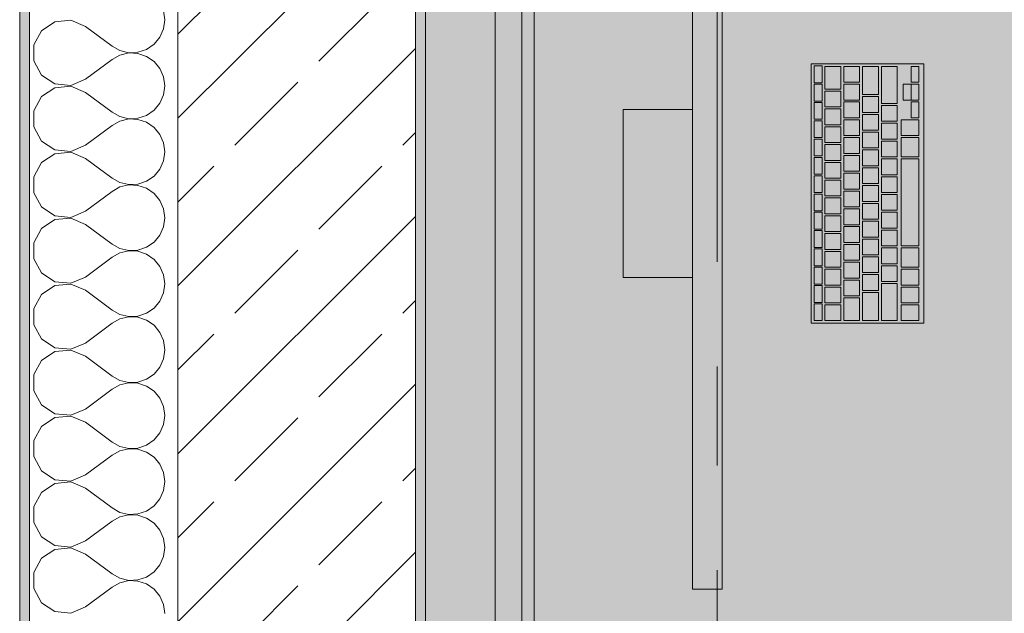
# Model space of a CAD drawing. Header units: metres. Extents: x -3.6 to 85.2, y -11 to 16.8.
# Tile 98 of 256: x -0.175 to 0.82, y 11.534 to 12.134. Entities that reach past the tile are written whole.
import ezdxf

# ---------------------------------------------------------------- set-up
doc = ezdxf.new("R2010")
doc.units = ezdxf.units.M
doc.header["$MEASUREMENT"] = 0
doc.linetypes.add('Strichlinie doppelt', pattern=[0.546806, 0.264583, -0.105833, 0.070556, -0.105833])
for name, color, linetype in [('451 - Universal.Achsen Raster', 7, 'Continuous'), ('604 - Struktur.Wand Aussen', 7, 'Continuous'), ('Neubau_653 - Abdeckung.TB Verkofferung', 7, 'Continuous'), ('Neubau_701 - Einrichtung.Möbel', 7, 'Continuous')]:
    doc.layers.add(name, color=color, linetype=linetype)
pattern_1 = [(45, (0, 0), (-0.01767767, 0.01767767), [0, -0.025])]

# ---------------------------------------------------------------- blocks, each defined once
blk = doc.blocks.new('*X59')
at = {"layer": '604 - Struktur.Wand Aussen', "color": 7, "linetype": 'Continuous', "lineweight": 5}
for p, q in [((-0.02833, 12.13333), (-0.0296, 12.14244)), ((-0.13947, 12.13142), (-0.15299, 12.12243)), ((-0.1233, 12.13295), (-0.13947, 12.13142)), ((-0.10833, 12.12667), (-0.1233, 12.13295)), ((-0.0296, 12.12422), (-0.02833, 12.13333)), ((-0.15299, 12.12243), (-0.16066, 12.10812)), ((-0.10833, 12.12667), (-0.08167, 12.10667)), ((-0.03331, 12.11581), (-0.0296, 12.12422)), ((-0.03918, 12.10873), (-0.03331, 12.11581)), ((-0.16066, 12.10812), (-0.16066, 12.09188)), ((-0.08167, 12.10667), (-0.07362, 12.10222)), ((-0.07362, 12.10222), (-0.06466, 12.10013)), ((-0.05547, 12.10058), (-0.04676, 12.10352)), ((-0.04676, 12.10352), (-0.03918, 12.10873)), ((-0.16066, 12.09188), (-0.15299, 12.07757)), ((-0.10833, 12.07333), (-0.08167, 12.09333)), ((-0.07362, 12.09778), (-0.08167, 12.09333)), ((-0.06466, 12.09987), (-0.07362, 12.09778)), ((-0.06466, 12.10013), (-0.05547, 12.10058)), ((-0.05547, 12.09942), (-0.06466, 12.09987)), ((-0.04676, 12.09648), (-0.05547, 12.09942)), ((-0.03918, 12.09127), (-0.04676, 12.09648)), ((-0.03331, 12.08419), (-0.03918, 12.09127)), ((-0.0296, 12.07578), (-0.03331, 12.08419)), ((-0.15299, 12.07757), (-0.13947, 12.06858)), ((-0.1233, 12.06705), (-0.10833, 12.07333)), ((-0.02833, 12.06667), (-0.0296, 12.07578)), ((-0.13947, 12.06475), (-0.15299, 12.05576)), ((-0.13947, 12.06858), (-0.1233, 12.06705)), ((-0.1233, 12.06629), (-0.13947, 12.06475)), ((-0.10833, 12.06), (-0.1233, 12.06629)), ((-0.0296, 12.05756), (-0.02833, 12.06667)), ((-0.15299, 12.05576), (-0.16066, 12.04145)), ((-0.10833, 12.06), (-0.08167, 12.04)), ((-0.03331, 12.04914), (-0.0296, 12.05756)), ((-0.16066, 12.04145), (-0.16066, 12.02521)), ((-0.04676, 12.03685), (-0.03918, 12.04206)), ((-0.03918, 12.04206), (-0.03331, 12.04914)), ((-0.08167, 12.04), (-0.07362, 12.03555)), ((-0.07362, 12.03555), (-0.06466, 12.03347)), ((-0.06466, 12.0332), (-0.07362, 12.03112)), ((-0.06466, 12.03347), (-0.05547, 12.03391)), ((-0.05547, 12.03275), (-0.06466, 12.0332)), ((-0.05547, 12.03391), (-0.04676, 12.03685)), ((-0.04676, 12.02981), (-0.05547, 12.03275)), ((-0.16066, 12.02521), (-0.15299, 12.0109)), ((-0.10833, 12.00667), (-0.08167, 12.02667)), ((-0.07362, 12.03112), (-0.08167, 12.02667)), ((-0.03918, 12.02461), (-0.04676, 12.02981)), ((-0.03331, 12.01752), (-0.03918, 12.02461)), ((-0.0296, 12.00911), (-0.03331, 12.01752)), ((-0.15299, 12.0109), (-0.13947, 12.00192)), ((-0.13947, 12.00192), (-0.1233, 12.00038)), ((-0.1233, 12.00038), (-0.10833, 12.00667)), ((-0.02833, 12), (-0.0296, 12.00911)), ((-0.13947, 11.99808), (-0.15299, 11.9891)), ((-0.1233, 11.99962), (-0.13947, 11.99808)), ((-0.10833, 11.99333), (-0.1233, 11.99962)), ((-0.10833, 11.99333), (-0.08167, 11.97333)), ((-0.0296, 11.99089), (-0.02833, 12)), ((-0.15299, 11.9891), (-0.16066, 11.97479)), ((-0.03918, 11.97539), (-0.03331, 11.98248)), ((-0.03331, 11.98248), (-0.0296, 11.99089)), ((-0.16066, 11.97479), (-0.16066, 11.95855)), ((-0.08167, 11.97333), (-0.07362, 11.96888)), ((-0.04676, 11.97019), (-0.03918, 11.97539)), ((-0.07362, 11.96445), (-0.08167, 11.96)), ((-0.07362, 11.96888), (-0.06466, 11.9668)), ((-0.06466, 11.96653), (-0.07362, 11.96445)), ((-0.06466, 11.9668), (-0.05547, 11.96725)), ((-0.05547, 11.96609), (-0.06466, 11.96653)), ((-0.05547, 11.96725), (-0.04676, 11.97019)), ((-0.04676, 11.96315), (-0.05547, 11.96609)), ((-0.03918, 11.95794), (-0.04676, 11.96315)), ((-0.16066, 11.95855), (-0.15299, 11.94424)), ((-0.10833, 11.94), (-0.08167, 11.96)), ((-0.03331, 11.95086), (-0.03918, 11.95794)), ((-0.15299, 11.94424), (-0.13947, 11.93525)), ((-0.0296, 11.94244), (-0.03331, 11.95086)), ((-0.02833, 11.93333), (-0.0296, 11.94244)), ((-0.13947, 11.93525), (-0.1233, 11.93371)), ((-0.1233, 11.93295), (-0.13947, 11.93142)), ((-0.1233, 11.93371), (-0.10833, 11.94)), ((-0.10833, 11.92667), (-0.1233, 11.93295)), ((-0.0296, 11.92422), (-0.02833, 11.93333)), ((-0.15299, 11.92243), (-0.16066, 11.90812)), ((-0.13947, 11.93142), (-0.15299, 11.92243)), ((-0.10833, 11.92667), (-0.08167, 11.90667)), ((-0.03331, 11.91581), (-0.0296, 11.92422)), ((-0.03918, 11.90873), (-0.03331, 11.91581)), ((-0.16066, 11.90812), (-0.16066, 11.89188)), ((-0.08167, 11.90667), (-0.07362, 11.90222)), ((-0.07362, 11.90222), (-0.06466, 11.90013)), ((-0.05547, 11.90058), (-0.04676, 11.90352)), ((-0.04676, 11.90352), (-0.03918, 11.90873)), ((-0.10833, 11.87333), (-0.08167, 11.89333)), ((-0.07362, 11.89778), (-0.08167, 11.89333)), ((-0.06466, 11.89987), (-0.07362, 11.89778)), ((-0.06466, 11.90013), (-0.05547, 11.90058)), ((-0.05547, 11.89942), (-0.06466, 11.89987)), ((-0.04676, 11.89648), (-0.05547, 11.89942)), ((-0.03918, 11.89127), (-0.04676, 11.89648)), ((-0.16066, 11.89188), (-0.15299, 11.87757)), ((-0.03331, 11.88419), (-0.03918, 11.89127)), ((-0.0296, 11.87578), (-0.03331, 11.88419)), ((-0.15299, 11.87757), (-0.13947, 11.86858)), ((-0.1233, 11.86705), (-0.10833, 11.87333)), ((-0.02833, 11.86667), (-0.0296, 11.87578)), ((-0.13947, 11.86475), (-0.15299, 11.85576)), ((-0.13947, 11.86858), (-0.1233, 11.86705)), ((-0.1233, 11.86629), (-0.13947, 11.86475)), ((-0.10833, 11.86), (-0.1233, 11.86629)), ((-0.0296, 11.85756), (-0.02833, 11.86667)), ((-0.15299, 11.85576), (-0.16066, 11.84145)), ((-0.10833, 11.86), (-0.08167, 11.84)), ((-0.03331, 11.84914), (-0.0296, 11.85756)), ((-0.03918, 11.84206), (-0.03331, 11.84914)), ((-0.16066, 11.84145), (-0.16066, 11.82521)), ((-0.08167, 11.84), (-0.07362, 11.83555)), ((-0.07362, 11.83555), (-0.06466, 11.83347)), ((-0.06466, 11.8332), (-0.07362, 11.83112)), ((-0.06466, 11.83347), (-0.05547, 11.83391)), ((-0.05547, 11.83275), (-0.06466, 11.8332)), ((-0.05547, 11.83391), (-0.04676, 11.83685)), ((-0.04676, 11.82981), (-0.05547, 11.83275)), ((-0.04676, 11.83685), (-0.03918, 11.84206)), ((-0.16066, 11.82521), (-0.15299, 11.8109)), ((-0.10833, 11.80667), (-0.08167, 11.82667)), ((-0.07362, 11.83112), (-0.08167, 11.82667)), ((-0.03918, 11.82461), (-0.04676, 11.82981)), ((-0.03331, 11.81752), (-0.03918, 11.82461)), ((-0.0296, 11.80911), (-0.03331, 11.81752)), ((-0.15299, 11.8109), (-0.13947, 11.80192)), ((-0.1233, 11.80038), (-0.10833, 11.80667)), ((-0.02833, 11.8), (-0.0296, 11.80911)), ((-0.13947, 11.79808), (-0.15299, 11.7891)), ((-0.13947, 11.80192), (-0.1233, 11.80038)), ((-0.1233, 11.79962), (-0.13947, 11.79808)), ((-0.10833, 11.79333), (-0.1233, 11.79962)), ((-0.10833, 11.79333), (-0.08167, 11.77333)), ((-0.0296, 11.79089), (-0.02833, 11.8)), ((-0.15299, 11.7891), (-0.16066, 11.77479)), ((-0.03331, 11.78248), (-0.0296, 11.79089)), ((-0.16066, 11.77479), (-0.16066, 11.75855)), ((-0.08167, 11.77333), (-0.07362, 11.76888)), ((-0.04676, 11.77019), (-0.03918, 11.77539)), ((-0.03918, 11.77539), (-0.03331, 11.78248)), ((-0.07362, 11.76445), (-0.08167, 11.76)), ((-0.07362, 11.76888), (-0.06466, 11.7668)), ((-0.06466, 11.76653), (-0.07362, 11.76445)), ((-0.06466, 11.7668), (-0.05547, 11.76725)), ((-0.05547, 11.76609), (-0.06466, 11.76653)), ((-0.05547, 11.76725), (-0.04676, 11.77019)), ((-0.04676, 11.76315), (-0.05547, 11.76609)), ((-0.03918, 11.75794), (-0.04676, 11.76315)), ((-0.16066, 11.75855), (-0.15299, 11.74424)), ((-0.10833, 11.74), (-0.08167, 11.76)), ((-0.03331, 11.75086), (-0.03918, 11.75794)), ((-0.15299, 11.74424), (-0.13947, 11.73525)), ((-0.0296, 11.74244), (-0.03331, 11.75086)), ((-0.13947, 11.73525), (-0.1233, 11.73371)), ((-0.1233, 11.73295), (-0.13947, 11.73142)), ((-0.1233, 11.73371), (-0.10833, 11.74)), ((-0.10833, 11.72667), (-0.1233, 11.73295)), ((-0.02833, 11.73333), (-0.0296, 11.74244)), ((-0.0296, 11.72422), (-0.02833, 11.73333)), ((-0.13947, 11.73142), (-0.15299, 11.72243)), ((-0.10833, 11.72667), (-0.08167, 11.70667)), ((-0.03331, 11.71581), (-0.0296, 11.72422)), ((-0.15299, 11.72243), (-0.16066, 11.70812)), ((-0.03918, 11.70873), (-0.03331, 11.71581)), ((-0.16066, 11.70812), (-0.16066, 11.69188)), ((-0.08167, 11.70667), (-0.07362, 11.70222)), ((-0.05547, 11.70058), (-0.04676, 11.70352)), ((-0.04676, 11.70352), (-0.03918, 11.70873)), ((-0.10833, 11.67333), (-0.08167, 11.69333)), ((-0.07362, 11.69778), (-0.08167, 11.69333)), ((-0.07362, 11.70222), (-0.06466, 11.70013)), ((-0.06466, 11.69987), (-0.07362, 11.69778)), ((-0.06466, 11.70013), (-0.05547, 11.70058)), ((-0.05547, 11.69942), (-0.06466, 11.69987)), ((-0.04676, 11.69648), (-0.05547, 11.69942)), ((-0.03918, 11.69127), (-0.04676, 11.69648)), ((-0.16066, 11.69188), (-0.15299, 11.67757)), ((-0.03331, 11.68419), (-0.03918, 11.69127)), ((-0.0296, 11.67578), (-0.03331, 11.68419)), ((-0.15299, 11.67757), (-0.13947, 11.66858)), ((-0.1233, 11.66705), (-0.10833, 11.67333)), ((-0.02833, 11.66667), (-0.0296, 11.67578)), ((-0.13947, 11.66475), (-0.15299, 11.65576)), ((-0.13947, 11.66858), (-0.1233, 11.66705)), ((-0.1233, 11.66629), (-0.13947, 11.66475)), ((-0.10833, 11.66), (-0.1233, 11.66629)), ((-0.0296, 11.65756), (-0.02833, 11.66667)), ((-0.15299, 11.65576), (-0.16066, 11.64145)), ((-0.10833, 11.66), (-0.08167, 11.64)), ((-0.03331, 11.64914), (-0.0296, 11.65756)), ((-0.03918, 11.64206), (-0.03331, 11.64914)), ((-0.16066, 11.64145), (-0.16066, 11.62521)), ((-0.08167, 11.64), (-0.07362, 11.63555)), ((-0.07362, 11.63555), (-0.06466, 11.63347)), ((-0.06466, 11.63347), (-0.05547, 11.63391)), ((-0.05547, 11.63391), (-0.04676, 11.63685)), ((-0.04676, 11.63685), (-0.03918, 11.64206)), ((-0.16066, 11.62521), (-0.15299, 11.6109)), ((-0.10833, 11.60667), (-0.08167, 11.62667)), ((-0.07362, 11.63112), (-0.08167, 11.62667)), ((-0.06466, 11.6332), (-0.07362, 11.63112)), ((-0.05547, 11.63275), (-0.06466, 11.6332)), ((-0.04676, 11.62981), (-0.05547, 11.63275)), ((-0.03918, 11.62461), (-0.04676, 11.62981)), ((-0.03331, 11.61752), (-0.03918, 11.62461)), ((-0.0296, 11.60911), (-0.03331, 11.61752)), ((-0.15299, 11.6109), (-0.13947, 11.60192)), ((-0.1233, 11.60038), (-0.10833, 11.60667)), ((-0.02833, 11.6), (-0.0296, 11.60911)), ((-0.13947, 11.59808), (-0.15299, 11.5891)), ((-0.13947, 11.60192), (-0.1233, 11.60038)), ((-0.1233, 11.59962), (-0.13947, 11.59808)), ((-0.10833, 11.59333), (-0.1233, 11.59962)), ((-0.0296, 11.59089), (-0.02833, 11.6)), ((-0.15299, 11.5891), (-0.16066, 11.57479)), ((-0.10833, 11.59333), (-0.08167, 11.57333)), ((-0.03331, 11.58248), (-0.0296, 11.59089)), ((-0.16066, 11.57479), (-0.16066, 11.55855)), ((-0.04676, 11.57019), (-0.03918, 11.57539)), ((-0.03918, 11.57539), (-0.03331, 11.58248)), ((-0.08167, 11.57333), (-0.07362, 11.56888)), ((-0.07362, 11.56445), (-0.08167, 11.56)), ((-0.07362, 11.56888), (-0.06466, 11.5668)), ((-0.06466, 11.56653), (-0.07362, 11.56445)), ((-0.06466, 11.5668), (-0.05547, 11.56725)), ((-0.05547, 11.56609), (-0.06466, 11.56653)), ((-0.05547, 11.56725), (-0.04676, 11.57019)), ((-0.04676, 11.56315), (-0.05547, 11.56609)), ((-0.16066, 11.55855), (-0.15299, 11.54424)), ((-0.10833, 11.54), (-0.08167, 11.56)), ((-0.03918, 11.55794), (-0.04676, 11.56315)), ((-0.03331, 11.55086), (-0.03918, 11.55794)), ((-0.15299, 11.54424), (-0.13947, 11.53525)), ((-0.0296, 11.54244), (-0.03331, 11.55086)), ((-0.13947, 11.53525), (-0.1233, 11.53371)), ((-0.1233, 11.53371), (-0.10833, 11.54)), ((-0.02833, 11.53333), (-0.0296, 11.54244))]:
    blk.add_line(p, q, dxfattribs=at)

msp = doc.modelspace()

# ---------------------------------------------------------------- hatches: boundary and pattern name
at = {"layer": '604 - Struktur.Wand Aussen', "linetype": 'Continuous', "lineweight": 0, "true_color": 0x000000}
h = msp.add_hatch(dxfattribs=at)
h.set_pattern_fill('Verputz_0001', color=18, style=0, pattern_type=2)
h.set_pattern_definition([(0, (0, 0), (0, 0.08660254), [0, -0.05]), (0, (0.025, 0.0433), (0, 0.08660254), [0, -0.05])])
h.paths.add_polyline_path([(-0.165, 13.845), (-0.175, 13.845), (-0.175, 7.895), (-0.165, 7.895)])
h = msp.add_hatch(dxfattribs=at)
h.set_pattern_fill('Beton__Stahlbeton_0001', color=18, style=0, pattern_type=2)
h.set_pattern_definition([(45, (0, 0), (-0.0848528, 0.0848528), []), (45, (-0.04243, 0.04243), (-0.0848528, 0.0848528), [0.09, -0.03])])
h.paths.add_polyline_path([(-0.015, 13.455), (-0.015, 7.895), (0.105, 7.895), (0.175, 7.895), (0.225, 7.895), (0.225, 13.455)])
h = msp.add_hatch(dxfattribs=at)
h.set_pattern_fill('Gips_0001', color=18, style=0, pattern_type=2)
h.set_pattern_definition(pattern_1)
h.paths.add_polyline_path([(0.235, 8.50998), (0.235, 13.445), (0.225, 13.445), (0.225, 8.50998)])
at = {"layer": 'Neubau_653 - Abdeckung.TB Verkofferung', "linetype": 'Continuous', "lineweight": 0, "true_color": 0x000000}
h = msp.add_hatch(dxfattribs=at)
h.set_pattern_fill('Gips_0001', color=18, style=0, pattern_type=2)
h.set_pattern_definition(pattern_1)
h.paths.add_polyline_path([(0.345, 8.64948), (0.345, 12.68998), (0.3325, 12.68998), (0.3325, 8.64948)])
at = {"layer": 'Neubau_701 - Einrichtung.Möbel', "linetype": 'Continuous', "lineweight": 0, "true_color": 0x3a3a3a}
for points in [[(0.235, 10.68998), (2.435, 10.68998), (2.435, 11.48998), (1.035, 11.48998), (1.035, 12.68998), (0.235, 12.68998)], [(0.53491, 11.55784), (0.53491, 12.35784), (0.50491, 12.35784), (0.50491, 11.55784)], [(0.73891, 11.82684), (0.73891, 12.08884), (0.62491, 12.08884), (0.62491, 11.82684)], [(0.63591, 12.07834), (0.63591, 12.08664), (0.63571, 12.08684), (0.62811, 12.08684), (0.62791, 12.08664), (0.62791, 12.07004), (0.62811, 12.06984), (0.63571, 12.06984), (0.63591, 12.07004)], [(0.65491, 12.07484), (0.65491, 12.08614), (0.65471, 12.08634), (0.63911, 12.08634), (0.63891, 12.08614), (0.63891, 12.06354), (0.63911, 12.06334), (0.65471, 12.06334), (0.65491, 12.06354)], [(0.67391, 12.07834), (0.67391, 12.08614), (0.67371, 12.08634), (0.65811, 12.08634), (0.65791, 12.08614), (0.65791, 12.07054), (0.65811, 12.07034), (0.67371, 12.07034), (0.67391, 12.07054)], [(0.69291, 12.07209), (0.69291, 12.08614), (0.69271, 12.08634), (0.67711, 12.08634), (0.67691, 12.08614), (0.67691, 12.05804), (0.67711, 12.05784), (0.69271, 12.05784), (0.69291, 12.05804)], [(0.71191, 12.06759), (0.71191, 12.08614), (0.71171, 12.08634), (0.69611, 12.08634), (0.69591, 12.08614), (0.69591, 12.04904), (0.69611, 12.04884), (0.71171, 12.04884), (0.71191, 12.04904)], [(0.73391, 12.07834), (0.73391, 12.08614), (0.73371, 12.08634), (0.72611, 12.08634), (0.72591, 12.08614), (0.72591, 12.07054), (0.72611, 12.07034), (0.73371, 12.07034), (0.73391, 12.07054)], [(0.63591, 12.05984), (0.63591, 12.06814), (0.63571, 12.06834), (0.62811, 12.06834), (0.62791, 12.06814), (0.62791, 12.05154), (0.62811, 12.05134), (0.63571, 12.05134), (0.63591, 12.05154)], [(0.65491, 12.05334), (0.65491, 12.06114), (0.65471, 12.06134), (0.63911, 12.06134), (0.63891, 12.06114), (0.63891, 12.04554), (0.63911, 12.04534), (0.65471, 12.04534), (0.65491, 12.04554)], [(0.67391, 12.06034), (0.67391, 12.06814), (0.67371, 12.06834), (0.65811, 12.06834), (0.65791, 12.06814), (0.65791, 12.05254), (0.65811, 12.05234), (0.67371, 12.05234), (0.67391, 12.05254)], [(0.72591, 12.06034), (0.72591, 12.06814), (0.72571, 12.06834), (0.71811, 12.06834), (0.71791, 12.06814), (0.71791, 12.05254), (0.71811, 12.05234), (0.72571, 12.05234), (0.72591, 12.05254)], [(0.73391, 12.06034), (0.73391, 12.06814), (0.73371, 12.06834), (0.72611, 12.06834), (0.72591, 12.06814), (0.72591, 12.05254), (0.72611, 12.05234), (0.73371, 12.05234), (0.73391, 12.05254)], [(0.69291, 12.04784), (0.69291, 12.05564), (0.69271, 12.05584), (0.67711, 12.05584), (0.67691, 12.05564), (0.67691, 12.04004), (0.67711, 12.03984), (0.69271, 12.03984), (0.69291, 12.04004)], [(0.50491, 12.04284), (0.43491, 12.04284), (0.43491, 11.87284), (0.50491, 11.87284)], [(0.63591, 12.04134), (0.63591, 12.04964), (0.63571, 12.04984), (0.62811, 12.04984), (0.62791, 12.04964), (0.62791, 12.03304), (0.62811, 12.03284), (0.63571, 12.03284), (0.63591, 12.03304)], [(0.65491, 12.03534), (0.65491, 12.04314), (0.65471, 12.04334), (0.63911, 12.04334), (0.63891, 12.04314), (0.63891, 12.02754), (0.63911, 12.02734), (0.65471, 12.02734), (0.65491, 12.02754)], [(0.67391, 12.04234), (0.67391, 12.05014), (0.67371, 12.05034), (0.65811, 12.05034), (0.65791, 12.05014), (0.65791, 12.03454), (0.65811, 12.03434), (0.67371, 12.03434), (0.67391, 12.03454)], [(0.71191, 12.03884), (0.71191, 12.04664), (0.71171, 12.04684), (0.69611, 12.04684), (0.69591, 12.04664), (0.69591, 12.03104), (0.69611, 12.03084), (0.71171, 12.03084), (0.71191, 12.03104)], [(0.73391, 12.04234), (0.73391, 12.05014), (0.73371, 12.05034), (0.72611, 12.05034), (0.72591, 12.05014), (0.72591, 12.03454), (0.72611, 12.03434), (0.73371, 12.03434), (0.73391, 12.03454)], [(0.67391, 12.02434), (0.67391, 12.03214), (0.67371, 12.03234), (0.65811, 12.03234), (0.65791, 12.03214), (0.65791, 12.01654), (0.65811, 12.01634), (0.67371, 12.01634), (0.67391, 12.01654)], [(0.69291, 12.02984), (0.69291, 12.03764), (0.69271, 12.03784), (0.67711, 12.03784), (0.67691, 12.03764), (0.67691, 12.02204), (0.67711, 12.02184), (0.69271, 12.02184), (0.69291, 12.02204)], [(0.73391, 12.02434), (0.73391, 12.03214), (0.73371, 12.03234), (0.71611, 12.03234), (0.71591, 12.03214), (0.71591, 12.01654), (0.71611, 12.01634), (0.73371, 12.01634), (0.73391, 12.01654)], [(0.63591, 12.02284), (0.63591, 12.03114), (0.63571, 12.03134), (0.62811, 12.03134), (0.62791, 12.03114), (0.62791, 12.01454), (0.62811, 12.01434), (0.63571, 12.01434), (0.63591, 12.01454)], [(0.65491, 12.01734), (0.65491, 12.02514), (0.65471, 12.02534), (0.63911, 12.02534), (0.63891, 12.02514), (0.63891, 12.00954), (0.63911, 12.00934), (0.65471, 12.00934), (0.65491, 12.00954)], [(0.71191, 12.02084), (0.71191, 12.02864), (0.71171, 12.02884), (0.69611, 12.02884), (0.69591, 12.02864), (0.69591, 12.01304), (0.69611, 12.01284), (0.71171, 12.01284), (0.71191, 12.01304)], [(0.63591, 12.00434), (0.63591, 12.01264), (0.63571, 12.01284), (0.62811, 12.01284), (0.62791, 12.01264), (0.62791, 11.99604), (0.62811, 11.99584), (0.63571, 11.99584), (0.63591, 11.99604)], [(0.67391, 12.00634), (0.67391, 12.01414), (0.67371, 12.01434), (0.65811, 12.01434), (0.65791, 12.01414), (0.65791, 11.99854), (0.65811, 11.99834), (0.67371, 11.99834), (0.67391, 11.99854)], [(0.69291, 12.01184), (0.69291, 12.01964), (0.69271, 12.01984), (0.67711, 12.01984), (0.67691, 12.01964), (0.67691, 12.00404), (0.67711, 12.00384), (0.69271, 12.00384), (0.69291, 12.00404)], [(0.73391, 12.00459), (0.73391, 12.01414), (0.73371, 12.01434), (0.71611, 12.01434), (0.71591, 12.01414), (0.71591, 11.99504), (0.71611, 11.99484), (0.73371, 11.99484), (0.73391, 11.99504)], [(0.65491, 11.99934), (0.65491, 12.00714), (0.65471, 12.00734), (0.63911, 12.00734), (0.63891, 12.00714), (0.63891, 11.99154), (0.63911, 11.99134), (0.65471, 11.99134), (0.65491, 11.99154)], [(0.69291, 11.99384), (0.69291, 12.00164), (0.69271, 12.00184), (0.67711, 12.00184), (0.67691, 12.00164), (0.67691, 11.98604), (0.67711, 11.98584), (0.69271, 11.98584), (0.69291, 11.98604)], [(0.71191, 12.00284), (0.71191, 12.01064), (0.71171, 12.01084), (0.69611, 12.01084), (0.69591, 12.01064), (0.69591, 11.99504), (0.69611, 11.99484), (0.71171, 11.99484), (0.71191, 11.99504)], [(0.63591, 11.98584), (0.63591, 11.99414), (0.63571, 11.99434), (0.62811, 11.99434), (0.62791, 11.99414), (0.62791, 11.97754), (0.62811, 11.97734), (0.63571, 11.97734), (0.63591, 11.97754)], [(0.67391, 11.98834), (0.67391, 11.99614), (0.67371, 11.99634), (0.65811, 11.99634), (0.65791, 11.99614), (0.65791, 11.98054), (0.65811, 11.98034), (0.67371, 11.98034), (0.67391, 11.98054)], [(0.71191, 11.98484), (0.71191, 11.99264), (0.71171, 11.99284), (0.69611, 11.99284), (0.69591, 11.99264), (0.69591, 11.97704), (0.69611, 11.97684), (0.71171, 11.97684), (0.71191, 11.97704)], [(0.73391, 11.94884), (0.73391, 11.99264), (0.73371, 11.99284), (0.71611, 11.99284), (0.71591, 11.99264), (0.71591, 11.90504), (0.71611, 11.90484), (0.73371, 11.90484), (0.73391, 11.90504)], [(0.65491, 11.98134), (0.65491, 11.98914), (0.65471, 11.98934), (0.63911, 11.98934), (0.63891, 11.98914), (0.63891, 11.97354), (0.63911, 11.97334), (0.65471, 11.97334), (0.65491, 11.97354)], [(0.69291, 11.97584), (0.69291, 11.98364), (0.69271, 11.98384), (0.67711, 11.98384), (0.67691, 11.98364), (0.67691, 11.96804), (0.67711, 11.96784), (0.69271, 11.96784), (0.69291, 11.96804)], [(0.63591, 11.96734), (0.63591, 11.97564), (0.63571, 11.97584), (0.62811, 11.97584), (0.62791, 11.97564), (0.62791, 11.95904), (0.62811, 11.95884), (0.63571, 11.95884), (0.63591, 11.95904)], [(0.67391, 11.97034), (0.67391, 11.97814), (0.67371, 11.97834), (0.65811, 11.97834), (0.65791, 11.97814), (0.65791, 11.96254), (0.65811, 11.96234), (0.67371, 11.96234), (0.67391, 11.96254)], [(0.71191, 11.96684), (0.71191, 11.97464), (0.71171, 11.97484), (0.69611, 11.97484), (0.69591, 11.97464), (0.69591, 11.95904), (0.69611, 11.95884), (0.71171, 11.95884), (0.71191, 11.95904)], [(0.65491, 11.96334), (0.65491, 11.97114), (0.65471, 11.97134), (0.63911, 11.97134), (0.63891, 11.97114), (0.63891, 11.95554), (0.63911, 11.95534), (0.65471, 11.95534), (0.65491, 11.95554)], [(0.69291, 11.95784), (0.69291, 11.96564), (0.69271, 11.96584), (0.67711, 11.96584), (0.67691, 11.96564), (0.67691, 11.95004), (0.67711, 11.94984), (0.69271, 11.94984), (0.69291, 11.95004)], [(0.63591, 11.94884), (0.63591, 11.95714), (0.63571, 11.95734), (0.62811, 11.95734), (0.62791, 11.95714), (0.62791, 11.94054), (0.62811, 11.94034), (0.63571, 11.94034), (0.63591, 11.94054)], [(0.65491, 11.94534), (0.65491, 11.95314), (0.65471, 11.95334), (0.63911, 11.95334), (0.63891, 11.95314), (0.63891, 11.93754), (0.63911, 11.93734), (0.65471, 11.93734), (0.65491, 11.93754)], [(0.67391, 11.95234), (0.67391, 11.96014), (0.67371, 11.96034), (0.65811, 11.96034), (0.65791, 11.96014), (0.65791, 11.94454), (0.65811, 11.94434), (0.67371, 11.94434), (0.67391, 11.94454)], [(0.71191, 11.94884), (0.71191, 11.95664), (0.71171, 11.95684), (0.69611, 11.95684), (0.69591, 11.95664), (0.69591, 11.94104), (0.69611, 11.94084), (0.71171, 11.94084), (0.71191, 11.94104)], [(0.67391, 11.93434), (0.67391, 11.94214), (0.67371, 11.94234), (0.65811, 11.94234), (0.65791, 11.94214), (0.65791, 11.92654), (0.65811, 11.92634), (0.67371, 11.92634), (0.67391, 11.92654)], [(0.69291, 11.93984), (0.69291, 11.94764), (0.69271, 11.94784), (0.67711, 11.94784), (0.67691, 11.94764), (0.67691, 11.93204), (0.67711, 11.93184), (0.69271, 11.93184), (0.69291, 11.93204)], [(0.63591, 11.93034), (0.63591, 11.93864), (0.63571, 11.93884), (0.62811, 11.93884), (0.62791, 11.93864), (0.62791, 11.92204), (0.62811, 11.92184), (0.63571, 11.92184), (0.63591, 11.92204)], [(0.65491, 11.92734), (0.65491, 11.93514), (0.65471, 11.93534), (0.63911, 11.93534), (0.63891, 11.93514), (0.63891, 11.91954), (0.63911, 11.91934), (0.65471, 11.91934), (0.65491, 11.91954)], [(0.71191, 11.93084), (0.71191, 11.93864), (0.71171, 11.93884), (0.69611, 11.93884), (0.69591, 11.93864), (0.69591, 11.92304), (0.69611, 11.92284), (0.71171, 11.92284), (0.71191, 11.92304)], [(0.67391, 11.91634), (0.67391, 11.92414), (0.67371, 11.92434), (0.65811, 11.92434), (0.65791, 11.92414), (0.65791, 11.90854), (0.65811, 11.90834), (0.67371, 11.90834), (0.67391, 11.90854)], [(0.69291, 11.92184), (0.69291, 11.92964), (0.69271, 11.92984), (0.67711, 11.92984), (0.67691, 11.92964), (0.67691, 11.91404), (0.67711, 11.91384), (0.69271, 11.91384), (0.69291, 11.91404)], [(0.63591, 11.91184), (0.63591, 11.92014), (0.63571, 11.92034), (0.62811, 11.92034), (0.62791, 11.92014), (0.62791, 11.90354), (0.62811, 11.90334), (0.63571, 11.90334), (0.63591, 11.90354)], [(0.65491, 11.90934), (0.65491, 11.91714), (0.65471, 11.91734), (0.63911, 11.91734), (0.63891, 11.91714), (0.63891, 11.90154), (0.63911, 11.90134), (0.65471, 11.90134), (0.65491, 11.90154)], [(0.71191, 11.91284), (0.71191, 11.92064), (0.71171, 11.92084), (0.69611, 11.92084), (0.69591, 11.92064), (0.69591, 11.90504), (0.69611, 11.90484), (0.71171, 11.90484), (0.71191, 11.90504)], [(0.67391, 11.89834), (0.67391, 11.90614), (0.67371, 11.90634), (0.65811, 11.90634), (0.65791, 11.90614), (0.65791, 11.89054), (0.65811, 11.89034), (0.67371, 11.89034), (0.67391, 11.89054)], [(0.69291, 11.90384), (0.69291, 11.91164), (0.69271, 11.91184), (0.67711, 11.91184), (0.67691, 11.91164), (0.67691, 11.89604), (0.67711, 11.89584), (0.69271, 11.89584), (0.69291, 11.89604)], [(0.71191, 11.89484), (0.71191, 11.90264), (0.71171, 11.90284), (0.69611, 11.90284), (0.69591, 11.90264), (0.69591, 11.88704), (0.69611, 11.88684), (0.71171, 11.88684), (0.71191, 11.88704)], [(0.73391, 11.89309), (0.73391, 11.90264), (0.73371, 11.90284), (0.71611, 11.90284), (0.71591, 11.90264), (0.71591, 11.88354), (0.71611, 11.88334), (0.73371, 11.88334), (0.73391, 11.88354)], [(0.63591, 11.89334), (0.63591, 11.90164), (0.63571, 11.90184), (0.62811, 11.90184), (0.62791, 11.90164), (0.62791, 11.88504), (0.62811, 11.88484), (0.63571, 11.88484), (0.63591, 11.88504)], [(0.65491, 11.89134), (0.65491, 11.89914), (0.65471, 11.89934), (0.63911, 11.89934), (0.63891, 11.89914), (0.63891, 11.88354), (0.63911, 11.88334), (0.65471, 11.88334), (0.65491, 11.88354)], [(0.69291, 11.88584), (0.69291, 11.89364), (0.69271, 11.89384), (0.67711, 11.89384), (0.67691, 11.89364), (0.67691, 11.87804), (0.67711, 11.87784), (0.69271, 11.87784), (0.69291, 11.87804)], [(0.63591, 11.87484), (0.63591, 11.88314), (0.63571, 11.88334), (0.62811, 11.88334), (0.62791, 11.88314), (0.62791, 11.86654), (0.62811, 11.86634), (0.63571, 11.86634), (0.63591, 11.86654)], [(0.67391, 11.88034), (0.67391, 11.88814), (0.67371, 11.88834), (0.65811, 11.88834), (0.65791, 11.88814), (0.65791, 11.87254), (0.65811, 11.87234), (0.67371, 11.87234), (0.67391, 11.87254)], [(0.71191, 11.87684), (0.71191, 11.88464), (0.71171, 11.88484), (0.69611, 11.88484), (0.69591, 11.88464), (0.69591, 11.86904), (0.69611, 11.86884), (0.71171, 11.86884), (0.71191, 11.86904)], [(0.65491, 11.87334), (0.65491, 11.88114), (0.65471, 11.88134), (0.63911, 11.88134), (0.63891, 11.88114), (0.63891, 11.86554), (0.63911, 11.86534), (0.65471, 11.86534), (0.65491, 11.86554)], [(0.69291, 11.86784), (0.69291, 11.87564), (0.69271, 11.87584), (0.67711, 11.87584), (0.67691, 11.87564), (0.67691, 11.86004), (0.67711, 11.85984), (0.69271, 11.85984), (0.69291, 11.86004)], [(0.73391, 11.87334), (0.73391, 11.88114), (0.73371, 11.88134), (0.71611, 11.88134), (0.71591, 11.88114), (0.71591, 11.86554), (0.71611, 11.86534), (0.73371, 11.86534), (0.73391, 11.86554)], [(0.63591, 11.85634), (0.63591, 11.86464), (0.63571, 11.86484), (0.62811, 11.86484), (0.62791, 11.86464), (0.62791, 11.84804), (0.62811, 11.84784), (0.63571, 11.84784), (0.63591, 11.84804)], [(0.65491, 11.85534), (0.65491, 11.86314), (0.65471, 11.86334), (0.63911, 11.86334), (0.63891, 11.86314), (0.63891, 11.84754), (0.63911, 11.84734), (0.65471, 11.84734), (0.65491, 11.84754)], [(0.67391, 11.86234), (0.67391, 11.87014), (0.67371, 11.87034), (0.65811, 11.87034), (0.65791, 11.87014), (0.65791, 11.85454), (0.65811, 11.85434), (0.67371, 11.85434), (0.67391, 11.85454)], [(0.71191, 11.84809), (0.71191, 11.86664), (0.71171, 11.86684), (0.69611, 11.86684), (0.69591, 11.86664), (0.69591, 11.82954), (0.69611, 11.82934), (0.71171, 11.82934), (0.71191, 11.82954)], [(0.73391, 11.85534), (0.73391, 11.86314), (0.73371, 11.86334), (0.71611, 11.86334), (0.71591, 11.86314), (0.71591, 11.84754), (0.71611, 11.84734), (0.73371, 11.84734), (0.73391, 11.84754)], [(0.67391, 11.84084), (0.67391, 11.85214), (0.67371, 11.85234), (0.65811, 11.85234), (0.65791, 11.85214), (0.65791, 11.82954), (0.65811, 11.82934), (0.67371, 11.82934), (0.67391, 11.82954)], [(0.69291, 11.84359), (0.69291, 11.85764), (0.69271, 11.85784), (0.67711, 11.85784), (0.67691, 11.85764), (0.67691, 11.82954), (0.67711, 11.82934), (0.69271, 11.82934), (0.69291, 11.82954)], [(0.63591, 11.83784), (0.63591, 11.84614), (0.63571, 11.84634), (0.62811, 11.84634), (0.62791, 11.84614), (0.62791, 11.82954), (0.62811, 11.82934), (0.63571, 11.82934), (0.63591, 11.82954)], [(0.65491, 11.83734), (0.65491, 11.84514), (0.65471, 11.84534), (0.63911, 11.84534), (0.63891, 11.84514), (0.63891, 11.82954), (0.63911, 11.82934), (0.65471, 11.82934), (0.65491, 11.82954)], [(0.73391, 11.83734), (0.73391, 11.84514), (0.73371, 11.84534), (0.71611, 11.84534), (0.71591, 11.84514), (0.71591, 11.82954), (0.71611, 11.82934), (0.73371, 11.82934), (0.73391, 11.82954)]]:
    msp.add_hatch(color=250, dxfattribs=at).paths.add_polyline_path(points)

# ---------------------------------------------------------------- linework, layer by layer
at = {"layer": '451 - Universal.Achsen Raster', "color": 160, "linetype": 'Strichlinie doppelt', "lineweight": 9, "true_color": 0x3232ff}
msp.add_line((0.52999, -10.585), (0.52999, 16.355), dxfattribs=at)
at = {"layer": '604 - Struktur.Wand Aussen', "color": 7, "linetype": 'Continuous', "lineweight": 5}
msp.add_line((-0.165, 13.705), (-0.165, 7.895), dxfattribs=at)
at = {"layer": '604 - Struktur.Wand Aussen', "color": 7, "linetype": 'Continuous', "lineweight": 13}
for p, q in [((-0.015, 13.455), (-0.015, 7.895)), ((0.225, 8.50998), (0.225, 13.455))]:
    msp.add_line(p, q, dxfattribs=at)
at = {"layer": '604 - Struktur.Wand Aussen', "color": 7, "linetype": 'Continuous', "lineweight": 5, "flags": 128}
for points in [[(-0.175, 13.855), (-0.175, 7.895)], [(0.235, 8.50998), (0.235, 13.445)]]:
    msp.add_lwpolyline(points, dxfattribs=at)
at = {"layer": 'Neubau_653 - Abdeckung.TB Verkofferung', "color": 1, "linetype": 'Continuous', "lineweight": 9}
for p, q in [((0.235, 8.64948), (0.235, 12.68998)), ((0.345, 8.64948), (0.345, 12.68998))]:
    msp.add_line(p, q, dxfattribs=at)
at = {"layer": 'Neubau_653 - Abdeckung.TB Verkofferung', "color": 1, "linetype": 'Continuous', "lineweight": 5}
for p, q in [((0.3055, 12.68998), (0.3055, 8.64948)), ((0.3325, 12.68998), (0.3325, 8.64948)), ((0.345, 12.68998), (0.345, 8.64948))]:
    msp.add_line(p, q, dxfattribs=at)
at = {"layer": 'Neubau_701 - Einrichtung.Möbel', "color": 7, "linetype": 'Continuous', "lineweight": 5, "true_color": 0xebebeb, "flags": 128}
for points in [[(0.235, 10.68998), (0.235, 12.68998), (1.035, 12.68998), (1.035, 11.48998), (2.435, 11.48998), (2.435, 10.68998)], [(0.53491, 11.55784), (0.53491, 12.35784), (0.50491, 12.35784), (0.50491, 11.55784)], [(0.73891, 11.82684), (0.73891, 12.08884), (0.62491, 12.08884), (0.62491, 11.82684)], [(0.63591, 12.07834), (0.63591, 12.08664), (0.63571, 12.08684), (0.62811, 12.08684), (0.62791, 12.08664), (0.62791, 12.07004), (0.62811, 12.06984), (0.63571, 12.06984), (0.63591, 12.07004)], [(0.65491, 12.07484), (0.65491, 12.08614), (0.65471, 12.08634), (0.63911, 12.08634), (0.63891, 12.08614), (0.63891, 12.06354), (0.63911, 12.06334), (0.65471, 12.06334), (0.65491, 12.06354)], [(0.67391, 12.07834), (0.67391, 12.08614), (0.67371, 12.08634), (0.65811, 12.08634), (0.65791, 12.08614), (0.65791, 12.07054), (0.65811, 12.07034), (0.67371, 12.07034), (0.67391, 12.07054)], [(0.69291, 12.07209), (0.69291, 12.08614), (0.69271, 12.08634), (0.67711, 12.08634), (0.67691, 12.08614), (0.67691, 12.05804), (0.67711, 12.05784), (0.69271, 12.05784), (0.69291, 12.05804)], [(0.71191, 12.06759), (0.71191, 12.08614), (0.71171, 12.08634), (0.69611, 12.08634), (0.69591, 12.08614), (0.69591, 12.04904), (0.69611, 12.04884), (0.71171, 12.04884), (0.71191, 12.04904)], [(0.73391, 12.07834), (0.73391, 12.08614), (0.73371, 12.08634), (0.72611, 12.08634), (0.72591, 12.08614), (0.72591, 12.07054), (0.72611, 12.07034), (0.73371, 12.07034), (0.73391, 12.07054)], [(0.63591, 12.05984), (0.63591, 12.06814), (0.63571, 12.06834), (0.62811, 12.06834), (0.62791, 12.06814), (0.62791, 12.05154), (0.62811, 12.05134), (0.63571, 12.05134), (0.63591, 12.05154)], [(0.65491, 12.05334), (0.65491, 12.06114), (0.65471, 12.06134), (0.63911, 12.06134), (0.63891, 12.06114), (0.63891, 12.04554), (0.63911, 12.04534), (0.65471, 12.04534), (0.65491, 12.04554)], [(0.67391, 12.06034), (0.67391, 12.06814), (0.67371, 12.06834), (0.65811, 12.06834), (0.65791, 12.06814), (0.65791, 12.05254), (0.65811, 12.05234), (0.67371, 12.05234), (0.67391, 12.05254)], [(0.72591, 12.06034), (0.72591, 12.06814), (0.72571, 12.06834), (0.71811, 12.06834), (0.71791, 12.06814), (0.71791, 12.05254), (0.71811, 12.05234), (0.72571, 12.05234), (0.72591, 12.05254)], [(0.73391, 12.06034), (0.73391, 12.06814), (0.73371, 12.06834), (0.72611, 12.06834), (0.72591, 12.06814), (0.72591, 12.05254), (0.72611, 12.05234), (0.73371, 12.05234), (0.73391, 12.05254)], [(0.69291, 12.04784), (0.69291, 12.05564), (0.69271, 12.05584), (0.67711, 12.05584), (0.67691, 12.05564), (0.67691, 12.04004), (0.67711, 12.03984), (0.69271, 12.03984), (0.69291, 12.04004)], [(0.50491, 12.04284), (0.43491, 12.04284), (0.43491, 11.87284), (0.50491, 11.87284)], [(0.63591, 12.04134), (0.63591, 12.04964), (0.63571, 12.04984), (0.62811, 12.04984), (0.62791, 12.04964), (0.62791, 12.03304), (0.62811, 12.03284), (0.63571, 12.03284), (0.63591, 12.03304)], [(0.65491, 12.03534), (0.65491, 12.04314), (0.65471, 12.04334), (0.63911, 12.04334), (0.63891, 12.04314), (0.63891, 12.02754), (0.63911, 12.02734), (0.65471, 12.02734), (0.65491, 12.02754)], [(0.67391, 12.04234), (0.67391, 12.05014), (0.67371, 12.05034), (0.65811, 12.05034), (0.65791, 12.05014), (0.65791, 12.03454), (0.65811, 12.03434), (0.67371, 12.03434), (0.67391, 12.03454)], [(0.71191, 12.03884), (0.71191, 12.04664), (0.71171, 12.04684), (0.69611, 12.04684), (0.69591, 12.04664), (0.69591, 12.03104), (0.69611, 12.03084), (0.71171, 12.03084), (0.71191, 12.03104)], [(0.73391, 12.04234), (0.73391, 12.05014), (0.73371, 12.05034), (0.72611, 12.05034), (0.72591, 12.05014), (0.72591, 12.03454), (0.72611, 12.03434), (0.73371, 12.03434), (0.73391, 12.03454)], [(0.67391, 12.02434), (0.67391, 12.03214), (0.67371, 12.03234), (0.65811, 12.03234), (0.65791, 12.03214), (0.65791, 12.01654), (0.65811, 12.01634), (0.67371, 12.01634), (0.67391, 12.01654)], [(0.69291, 12.02984), (0.69291, 12.03764), (0.69271, 12.03784), (0.67711, 12.03784), (0.67691, 12.03764), (0.67691, 12.02204), (0.67711, 12.02184), (0.69271, 12.02184), (0.69291, 12.02204)], [(0.73391, 12.02434), (0.73391, 12.03214), (0.73371, 12.03234), (0.71611, 12.03234), (0.71591, 12.03214), (0.71591, 12.01654), (0.71611, 12.01634), (0.73371, 12.01634), (0.73391, 12.01654)], [(0.63591, 12.02284), (0.63591, 12.03114), (0.63571, 12.03134), (0.62811, 12.03134), (0.62791, 12.03114), (0.62791, 12.01454), (0.62811, 12.01434), (0.63571, 12.01434), (0.63591, 12.01454)], [(0.65491, 12.01734), (0.65491, 12.02514), (0.65471, 12.02534), (0.63911, 12.02534), (0.63891, 12.02514), (0.63891, 12.00954), (0.63911, 12.00934), (0.65471, 12.00934), (0.65491, 12.00954)], [(0.71191, 12.02084), (0.71191, 12.02864), (0.71171, 12.02884), (0.69611, 12.02884), (0.69591, 12.02864), (0.69591, 12.01304), (0.69611, 12.01284), (0.71171, 12.01284), (0.71191, 12.01304)], [(0.63591, 12.00434), (0.63591, 12.01264), (0.63571, 12.01284), (0.62811, 12.01284), (0.62791, 12.01264), (0.62791, 11.99604), (0.62811, 11.99584), (0.63571, 11.99584), (0.63591, 11.99604)], [(0.67391, 12.00634), (0.67391, 12.01414), (0.67371, 12.01434), (0.65811, 12.01434), (0.65791, 12.01414), (0.65791, 11.99854), (0.65811, 11.99834), (0.67371, 11.99834), (0.67391, 11.99854)], [(0.69291, 12.01184), (0.69291, 12.01964), (0.69271, 12.01984), (0.67711, 12.01984), (0.67691, 12.01964), (0.67691, 12.00404), (0.67711, 12.00384), (0.69271, 12.00384), (0.69291, 12.00404)], [(0.73391, 12.00459), (0.73391, 12.01414), (0.73371, 12.01434), (0.71611, 12.01434), (0.71591, 12.01414), (0.71591, 11.99504), (0.71611, 11.99484), (0.73371, 11.99484), (0.73391, 11.99504)], [(0.65491, 11.99934), (0.65491, 12.00714), (0.65471, 12.00734), (0.63911, 12.00734), (0.63891, 12.00714), (0.63891, 11.99154), (0.63911, 11.99134), (0.65471, 11.99134), (0.65491, 11.99154)], [(0.69291, 11.99384), (0.69291, 12.00164), (0.69271, 12.00184), (0.67711, 12.00184), (0.67691, 12.00164), (0.67691, 11.98604), (0.67711, 11.98584), (0.69271, 11.98584), (0.69291, 11.98604)], [(0.71191, 12.00284), (0.71191, 12.01064), (0.71171, 12.01084), (0.69611, 12.01084), (0.69591, 12.01064), (0.69591, 11.99504), (0.69611, 11.99484), (0.71171, 11.99484), (0.71191, 11.99504)], [(0.63591, 11.98584), (0.63591, 11.99414), (0.63571, 11.99434), (0.62811, 11.99434), (0.62791, 11.99414), (0.62791, 11.97754), (0.62811, 11.97734), (0.63571, 11.97734), (0.63591, 11.97754)], [(0.67391, 11.98834), (0.67391, 11.99614), (0.67371, 11.99634), (0.65811, 11.99634), (0.65791, 11.99614), (0.65791, 11.98054), (0.65811, 11.98034), (0.67371, 11.98034), (0.67391, 11.98054)], [(0.71191, 11.98484), (0.71191, 11.99264), (0.71171, 11.99284), (0.69611, 11.99284), (0.69591, 11.99264), (0.69591, 11.97704), (0.69611, 11.97684), (0.71171, 11.97684), (0.71191, 11.97704)], [(0.73391, 11.94884), (0.73391, 11.99264), (0.73371, 11.99284), (0.71611, 11.99284), (0.71591, 11.99264), (0.71591, 11.90504), (0.71611, 11.90484), (0.73371, 11.90484), (0.73391, 11.90504)], [(0.65491, 11.98134), (0.65491, 11.98914), (0.65471, 11.98934), (0.63911, 11.98934), (0.63891, 11.98914), (0.63891, 11.97354), (0.63911, 11.97334), (0.65471, 11.97334), (0.65491, 11.97354)], [(0.69291, 11.97584), (0.69291, 11.98364), (0.69271, 11.98384), (0.67711, 11.98384), (0.67691, 11.98364), (0.67691, 11.96804), (0.67711, 11.96784), (0.69271, 11.96784), (0.69291, 11.96804)], [(0.63591, 11.96734), (0.63591, 11.97564), (0.63571, 11.97584), (0.62811, 11.97584), (0.62791, 11.97564), (0.62791, 11.95904), (0.62811, 11.95884), (0.63571, 11.95884), (0.63591, 11.95904)], [(0.67391, 11.97034), (0.67391, 11.97814), (0.67371, 11.97834), (0.65811, 11.97834), (0.65791, 11.97814), (0.65791, 11.96254), (0.65811, 11.96234), (0.67371, 11.96234), (0.67391, 11.96254)], [(0.71191, 11.96684), (0.71191, 11.97464), (0.71171, 11.97484), (0.69611, 11.97484), (0.69591, 11.97464), (0.69591, 11.95904), (0.69611, 11.95884), (0.71171, 11.95884), (0.71191, 11.95904)], [(0.65491, 11.96334), (0.65491, 11.97114), (0.65471, 11.97134), (0.63911, 11.97134), (0.63891, 11.97114), (0.63891, 11.95554), (0.63911, 11.95534), (0.65471, 11.95534), (0.65491, 11.95554)], [(0.69291, 11.95784), (0.69291, 11.96564), (0.69271, 11.96584), (0.67711, 11.96584), (0.67691, 11.96564), (0.67691, 11.95004), (0.67711, 11.94984), (0.69271, 11.94984), (0.69291, 11.95004)], [(0.63591, 11.94884), (0.63591, 11.95714), (0.63571, 11.95734), (0.62811, 11.95734), (0.62791, 11.95714), (0.62791, 11.94054), (0.62811, 11.94034), (0.63571, 11.94034), (0.63591, 11.94054)], [(0.65491, 11.94534), (0.65491, 11.95314), (0.65471, 11.95334), (0.63911, 11.95334), (0.63891, 11.95314), (0.63891, 11.93754), (0.63911, 11.93734), (0.65471, 11.93734), (0.65491, 11.93754)], [(0.67391, 11.95234), (0.67391, 11.96014), (0.67371, 11.96034), (0.65811, 11.96034), (0.65791, 11.96014), (0.65791, 11.94454), (0.65811, 11.94434), (0.67371, 11.94434), (0.67391, 11.94454)], [(0.71191, 11.94884), (0.71191, 11.95664), (0.71171, 11.95684), (0.69611, 11.95684), (0.69591, 11.95664), (0.69591, 11.94104), (0.69611, 11.94084), (0.71171, 11.94084), (0.71191, 11.94104)], [(0.67391, 11.93434), (0.67391, 11.94214), (0.67371, 11.94234), (0.65811, 11.94234), (0.65791, 11.94214), (0.65791, 11.92654), (0.65811, 11.92634), (0.67371, 11.92634), (0.67391, 11.92654)], [(0.69291, 11.93984), (0.69291, 11.94764), (0.69271, 11.94784), (0.67711, 11.94784), (0.67691, 11.94764), (0.67691, 11.93204), (0.67711, 11.93184), (0.69271, 11.93184), (0.69291, 11.93204)], [(0.63591, 11.93034), (0.63591, 11.93864), (0.63571, 11.93884), (0.62811, 11.93884), (0.62791, 11.93864), (0.62791, 11.92204), (0.62811, 11.92184), (0.63571, 11.92184), (0.63591, 11.92204)], [(0.65491, 11.92734), (0.65491, 11.93514), (0.65471, 11.93534), (0.63911, 11.93534), (0.63891, 11.93514), (0.63891, 11.91954), (0.63911, 11.91934), (0.65471, 11.91934), (0.65491, 11.91954)], [(0.71191, 11.93084), (0.71191, 11.93864), (0.71171, 11.93884), (0.69611, 11.93884), (0.69591, 11.93864), (0.69591, 11.92304), (0.69611, 11.92284), (0.71171, 11.92284), (0.71191, 11.92304)], [(0.67391, 11.91634), (0.67391, 11.92414), (0.67371, 11.92434), (0.65811, 11.92434), (0.65791, 11.92414), (0.65791, 11.90854), (0.65811, 11.90834), (0.67371, 11.90834), (0.67391, 11.90854)], [(0.69291, 11.92184), (0.69291, 11.92964), (0.69271, 11.92984), (0.67711, 11.92984), (0.67691, 11.92964), (0.67691, 11.91404), (0.67711, 11.91384), (0.69271, 11.91384), (0.69291, 11.91404)], [(0.63591, 11.91184), (0.63591, 11.92014), (0.63571, 11.92034), (0.62811, 11.92034), (0.62791, 11.92014), (0.62791, 11.90354), (0.62811, 11.90334), (0.63571, 11.90334), (0.63591, 11.90354)], [(0.65491, 11.90934), (0.65491, 11.91714), (0.65471, 11.91734), (0.63911, 11.91734), (0.63891, 11.91714), (0.63891, 11.90154), (0.63911, 11.90134), (0.65471, 11.90134), (0.65491, 11.90154)], [(0.71191, 11.91284), (0.71191, 11.92064), (0.71171, 11.92084), (0.69611, 11.92084), (0.69591, 11.92064), (0.69591, 11.90504), (0.69611, 11.90484), (0.71171, 11.90484), (0.71191, 11.90504)], [(0.67391, 11.89834), (0.67391, 11.90614), (0.67371, 11.90634), (0.65811, 11.90634), (0.65791, 11.90614), (0.65791, 11.89054), (0.65811, 11.89034), (0.67371, 11.89034), (0.67391, 11.89054)], [(0.69291, 11.90384), (0.69291, 11.91164), (0.69271, 11.91184), (0.67711, 11.91184), (0.67691, 11.91164), (0.67691, 11.89604), (0.67711, 11.89584), (0.69271, 11.89584), (0.69291, 11.89604)], [(0.71191, 11.89484), (0.71191, 11.90264), (0.71171, 11.90284), (0.69611, 11.90284), (0.69591, 11.90264), (0.69591, 11.88704), (0.69611, 11.88684), (0.71171, 11.88684), (0.71191, 11.88704)], [(0.73391, 11.89309), (0.73391, 11.90264), (0.73371, 11.90284), (0.71611, 11.90284), (0.71591, 11.90264), (0.71591, 11.88354), (0.71611, 11.88334), (0.73371, 11.88334), (0.73391, 11.88354)], [(0.63591, 11.89334), (0.63591, 11.90164), (0.63571, 11.90184), (0.62811, 11.90184), (0.62791, 11.90164), (0.62791, 11.88504), (0.62811, 11.88484), (0.63571, 11.88484), (0.63591, 11.88504)], [(0.65491, 11.89134), (0.65491, 11.89914), (0.65471, 11.89934), (0.63911, 11.89934), (0.63891, 11.89914), (0.63891, 11.88354), (0.63911, 11.88334), (0.65471, 11.88334), (0.65491, 11.88354)], [(0.69291, 11.88584), (0.69291, 11.89364), (0.69271, 11.89384), (0.67711, 11.89384), (0.67691, 11.89364), (0.67691, 11.87804), (0.67711, 11.87784), (0.69271, 11.87784), (0.69291, 11.87804)], [(0.63591, 11.87484), (0.63591, 11.88314), (0.63571, 11.88334), (0.62811, 11.88334), (0.62791, 11.88314), (0.62791, 11.86654), (0.62811, 11.86634), (0.63571, 11.86634), (0.63591, 11.86654)], [(0.67391, 11.88034), (0.67391, 11.88814), (0.67371, 11.88834), (0.65811, 11.88834), (0.65791, 11.88814), (0.65791, 11.87254), (0.65811, 11.87234), (0.67371, 11.87234), (0.67391, 11.87254)], [(0.71191, 11.87684), (0.71191, 11.88464), (0.71171, 11.88484), (0.69611, 11.88484), (0.69591, 11.88464), (0.69591, 11.86904), (0.69611, 11.86884), (0.71171, 11.86884), (0.71191, 11.86904)], [(0.65491, 11.87334), (0.65491, 11.88114), (0.65471, 11.88134), (0.63911, 11.88134), (0.63891, 11.88114), (0.63891, 11.86554), (0.63911, 11.86534), (0.65471, 11.86534), (0.65491, 11.86554)], [(0.69291, 11.86784), (0.69291, 11.87564), (0.69271, 11.87584), (0.67711, 11.87584), (0.67691, 11.87564), (0.67691, 11.86004), (0.67711, 11.85984), (0.69271, 11.85984), (0.69291, 11.86004)], [(0.73391, 11.87334), (0.73391, 11.88114), (0.73371, 11.88134), (0.71611, 11.88134), (0.71591, 11.88114), (0.71591, 11.86554), (0.71611, 11.86534), (0.73371, 11.86534), (0.73391, 11.86554)], [(0.63591, 11.85634), (0.63591, 11.86464), (0.63571, 11.86484), (0.62811, 11.86484), (0.62791, 11.86464), (0.62791, 11.84804), (0.62811, 11.84784), (0.63571, 11.84784), (0.63591, 11.84804)], [(0.65491, 11.85534), (0.65491, 11.86314), (0.65471, 11.86334), (0.63911, 11.86334), (0.63891, 11.86314), (0.63891, 11.84754), (0.63911, 11.84734), (0.65471, 11.84734), (0.65491, 11.84754)], [(0.67391, 11.86234), (0.67391, 11.87014), (0.67371, 11.87034), (0.65811, 11.87034), (0.65791, 11.87014), (0.65791, 11.85454), (0.65811, 11.85434), (0.67371, 11.85434), (0.67391, 11.85454)], [(0.71191, 11.84809), (0.71191, 11.86664), (0.71171, 11.86684), (0.69611, 11.86684), (0.69591, 11.86664), (0.69591, 11.82954), (0.69611, 11.82934), (0.71171, 11.82934), (0.71191, 11.82954)], [(0.73391, 11.85534), (0.73391, 11.86314), (0.73371, 11.86334), (0.71611, 11.86334), (0.71591, 11.86314), (0.71591, 11.84754), (0.71611, 11.84734), (0.73371, 11.84734), (0.73391, 11.84754)], [(0.67391, 11.84084), (0.67391, 11.85214), (0.67371, 11.85234), (0.65811, 11.85234), (0.65791, 11.85214), (0.65791, 11.82954), (0.65811, 11.82934), (0.67371, 11.82934), (0.67391, 11.82954)], [(0.69291, 11.84359), (0.69291, 11.85764), (0.69271, 11.85784), (0.67711, 11.85784), (0.67691, 11.85764), (0.67691, 11.82954), (0.67711, 11.82934), (0.69271, 11.82934), (0.69291, 11.82954)], [(0.63591, 11.83784), (0.63591, 11.84614), (0.63571, 11.84634), (0.62811, 11.84634), (0.62791, 11.84614), (0.62791, 11.82954), (0.62811, 11.82934), (0.63571, 11.82934), (0.63591, 11.82954)], [(0.65491, 11.83734), (0.65491, 11.84514), (0.65471, 11.84534), (0.63911, 11.84534), (0.63891, 11.84514), (0.63891, 11.82954), (0.63911, 11.82934), (0.65471, 11.82934), (0.65491, 11.82954)], [(0.73391, 11.83734), (0.73391, 11.84514), (0.73371, 11.84534), (0.71611, 11.84534), (0.71591, 11.84514), (0.71591, 11.82954), (0.71611, 11.82934), (0.73371, 11.82934), (0.73391, 11.82954)]]:
    msp.add_lwpolyline(points, close=True, dxfattribs=at)

# ---------------------------------------------------------------- block references
at = {"layer": '604 - Struktur.Wand Aussen', "color": 7, "lineweight": 18}
msp.add_blockref('*X59', (0, 0), dxfattribs=at)

doc.saveas('drawing.dxf')
